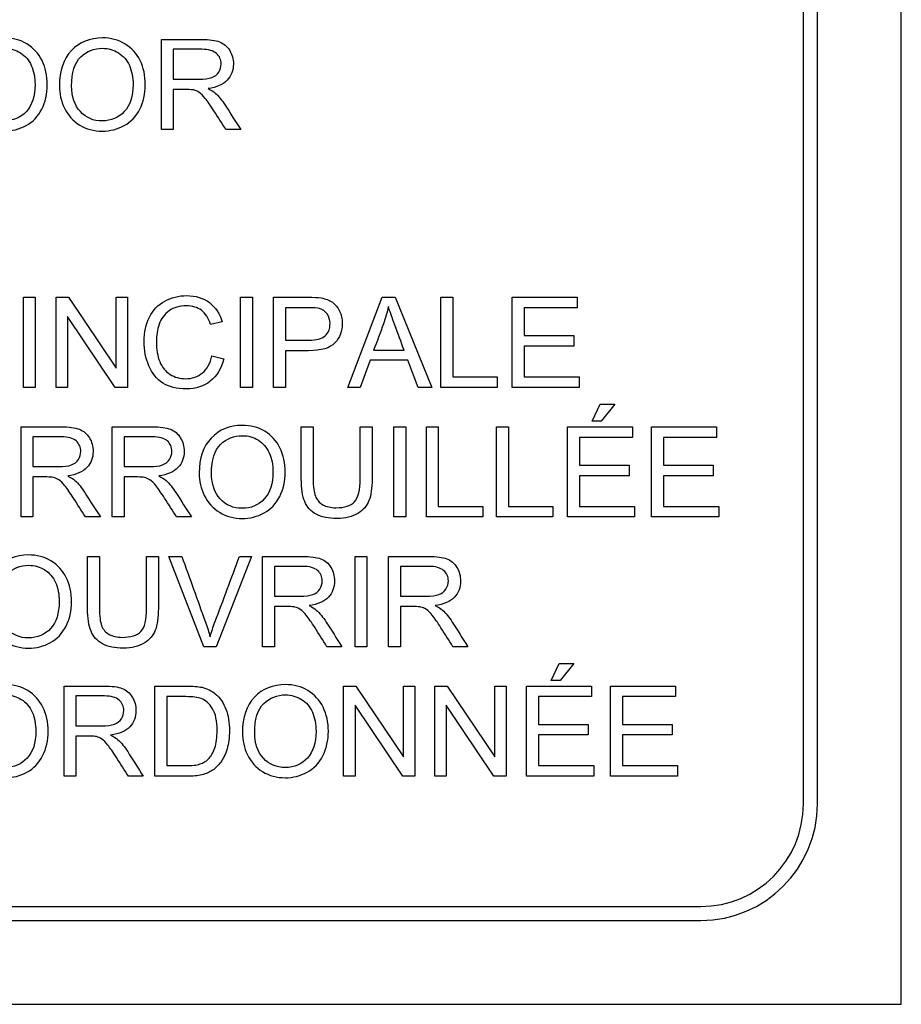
# Model space of a CAD drawing. Header units: inches. Extents: x 2 to 538, y -2 to 358.
# Tile 27 of 121: x 116.352 to 117.298, y 183.887 to 184.943. Entities that reach past the tile are written whole.
import ezdxf

# ---------------------------------------------------------------- set-up
doc = ezdxf.new("R2010")
doc.units = ezdxf.units.IN
doc.header["$MEASUREMENT"] = 0
doc.layers.add('Default', color=7, linetype='Continuous')
doc.layers.add('LAB30004', color=7, linetype='Continuous')

# ---------------------------------------------------------------- blocks, each defined once
blk = doc.blocks.new('SE')
at = {"layer": 'LAB30004', "color": 7, "linetype": 'Continuous'}
for p, q in [((117.2979, 183.8865), (117.2979, 186.1365)), ((117.1929, 184.1015), (117.1929, 185.9215)), ((117.2079, 184.1015), (117.2079, 185.9215)), ((116.5044, 184.8247), (116.5044, 184.9214)), ((116.5171, 184.9108), (116.5171, 184.8788)), ((116.5171, 184.8676), (116.5171, 184.8247)), ((116.5171, 184.8247), (116.5044, 184.8247)), ((116.5894, 184.8247), (116.5735, 184.8247)), ((116.3563, 184.5482), (116.3563, 184.645)), ((116.3563, 184.645), (116.369, 184.645)), ((116.369, 184.645), (116.369, 184.5482)), ((116.3915, 184.5482), (116.3915, 184.645)), ((116.3915, 184.645), (116.4046, 184.645)), ((116.4046, 184.645), (116.4558, 184.5689)), ((116.4558, 184.5689), (116.4558, 184.645)), ((116.4558, 184.645), (116.4681, 184.645)), ((116.4681, 184.645), (116.4681, 184.5482)), ((116.5891, 184.5482), (116.5891, 184.645)), ((116.5891, 184.645), (116.6019, 184.645)), ((116.6019, 184.645), (116.6019, 184.5482)), ((116.6246, 184.5482), (116.6246, 184.645)), ((116.7042, 184.5482), (116.7411, 184.645)), ((116.7411, 184.645), (116.7552, 184.645)), ((116.7552, 184.645), (116.7945, 184.5482)), ((116.8042, 184.5482), (116.8042, 184.645)), ((116.8042, 184.645), (116.8169, 184.645)), ((116.8169, 184.645), (116.8169, 184.5596)), ((116.8806, 184.5482), (116.8806, 184.645)), ((116.8806, 184.645), (116.9503, 184.645)), ((116.9503, 184.645), (116.9503, 184.6336)), ((116.6373, 184.6336), (116.6373, 184.5989)), ((116.9503, 184.6336), (116.8933, 184.6336)), ((116.8933, 184.6336), (116.8933, 184.6039)), ((116.4549, 184.5482), (116.4038, 184.6243)), ((116.4038, 184.6243), (116.4038, 184.5482)), ((116.5696, 184.6184), (116.5571, 184.6155)), ((116.8933, 184.6039), (116.9467, 184.6039)), ((116.9467, 184.6039), (116.9467, 184.5925)), ((116.9467, 184.5925), (116.8933, 184.5925)), ((116.8933, 184.5925), (116.8933, 184.5596)), ((116.5585, 184.5821), (116.5712, 184.5789)), ((116.6373, 184.5875), (116.6373, 184.5482)), ((116.7319, 184.588), (116.7647, 184.588)), ((116.7281, 184.5775), (116.7177, 184.5482)), ((116.7688, 184.5775), (116.7281, 184.5775)), ((116.7799, 184.5482), (116.7688, 184.5775)), ((116.8169, 184.5596), (116.8646, 184.5596)), ((116.8646, 184.5596), (116.8646, 184.5482)), ((116.8933, 184.5596), (116.9525, 184.5596)), ((116.9525, 184.5596), (116.9525, 184.5482)), ((116.369, 184.5482), (116.3563, 184.5482)), ((116.4038, 184.5482), (116.3915, 184.5482)), ((116.4681, 184.5482), (116.4549, 184.5482)), ((116.6019, 184.5482), (116.5891, 184.5482)), ((116.6373, 184.5482), (116.6246, 184.5482)), ((116.7177, 184.5482), (116.7042, 184.5482)), ((116.7945, 184.5482), (116.7799, 184.5482)), ((116.8646, 184.5482), (116.8042, 184.5482)), ((116.9525, 184.5482), (116.8806, 184.5482)), ((116.9663, 184.5119), (116.9749, 184.5303)), ((116.9749, 184.5303), (116.9906, 184.5303)), ((116.9906, 184.5303), (116.976, 184.5119)), ((116.976, 184.5119), (116.9663, 184.5119)), ((116.3539, 184.4092), (116.3539, 184.5059)), ((116.4516, 184.4092), (116.4516, 184.5059)), ((116.6544, 184.5059), (116.6671, 184.5059)), ((116.7175, 184.5059), (116.7303, 184.5059)), ((116.7536, 184.4092), (116.7536, 184.5059)), ((116.7536, 184.5059), (116.7664, 184.5059)), ((116.7664, 184.5059), (116.7664, 184.4092)), ((116.7887, 184.4092), (116.7887, 184.5059)), ((116.7887, 184.5059), (116.8013, 184.5059)), ((116.8013, 184.5059), (116.8013, 184.4206)), ((116.8638, 184.4092), (116.8638, 184.5059)), ((116.8638, 184.5059), (116.8766, 184.5059)), ((116.8766, 184.5059), (116.8766, 184.4206)), ((116.9399, 184.4092), (116.9399, 184.5059)), ((116.9399, 184.5059), (117.0097, 184.5059)), ((117.0097, 184.5059), (117.0097, 184.4946)), ((117.0301, 184.4092), (117.0301, 184.5059)), ((117.0301, 184.5059), (117.0998, 184.5059)), ((117.0998, 184.5059), (117.0998, 184.4946)), ((116.3666, 184.4952), (116.3666, 184.4632)), ((116.4643, 184.4952), (116.4643, 184.4632)), ((117.0097, 184.4946), (116.9526, 184.4946)), ((116.9526, 184.4946), (116.9526, 184.4649)), ((117.0998, 184.4946), (117.0428, 184.4946)), ((117.0428, 184.4946), (117.0428, 184.4649)), ((116.9526, 184.4649), (117.006, 184.4649)), ((117.006, 184.4649), (117.006, 184.4535)), ((117.0428, 184.4649), (117.0962, 184.4649)), ((117.0962, 184.4649), (117.0962, 184.4535)), ((116.3666, 184.4521), (116.3666, 184.4092)), ((116.4643, 184.4521), (116.4643, 184.4092)), ((117.006, 184.4535), (116.9526, 184.4535)), ((116.9526, 184.4535), (116.9526, 184.4206)), ((117.0962, 184.4535), (117.0428, 184.4535)), ((117.0428, 184.4535), (117.0428, 184.4206)), ((116.8013, 184.4206), (116.8491, 184.4206)), ((116.8491, 184.4206), (116.8491, 184.4092)), ((116.8766, 184.4206), (116.9243, 184.4206)), ((116.9243, 184.4206), (116.9243, 184.4092)), ((116.9526, 184.4206), (117.0119, 184.4206)), ((117.0119, 184.4206), (117.0119, 184.4092)), ((117.0428, 184.4206), (117.1021, 184.4206)), ((117.1021, 184.4206), (117.1021, 184.4092)), ((116.3666, 184.4092), (116.3539, 184.4092)), ((116.4389, 184.4092), (116.4229, 184.4092)), ((116.4643, 184.4092), (116.4516, 184.4092)), ((116.5366, 184.4092), (116.5206, 184.4092)), ((116.7664, 184.4092), (116.7536, 184.4092)), ((116.8491, 184.4092), (116.7887, 184.4092)), ((116.9243, 184.4092), (116.8638, 184.4092)), ((117.0119, 184.4092), (116.9399, 184.4092)), ((117.1021, 184.4092), (117.0301, 184.4092)), ((116.4252, 184.3669), (116.438, 184.3669)), ((116.4884, 184.3669), (116.5011, 184.3669)), ((116.5498, 184.2701), (116.5124, 184.3669)), ((116.5124, 184.3669), (116.5263, 184.3669)), ((116.6011, 184.3669), (116.5632, 184.2701)), ((116.5881, 184.3669), (116.6011, 184.3669)), ((116.6128, 184.2701), (116.6128, 184.3669)), ((116.7121, 184.2701), (116.7121, 184.3669)), ((116.7121, 184.3669), (116.7248, 184.3669)), ((116.7248, 184.3669), (116.7248, 184.2701)), ((116.748, 184.2701), (116.748, 184.3669)), ((116.6255, 184.3562), (116.6255, 184.3242)), ((116.7607, 184.3562), (116.7607, 184.3242)), ((116.6255, 184.3131), (116.6255, 184.2701)), ((116.7607, 184.3131), (116.7607, 184.2701)), ((116.5632, 184.2701), (116.5498, 184.2701)), ((116.6255, 184.2701), (116.6128, 184.2701)), ((116.6978, 184.2701), (116.6819, 184.2701)), ((116.7248, 184.2701), (116.7121, 184.2701)), ((116.7607, 184.2701), (116.748, 184.2701)), ((116.833, 184.2701), (116.817, 184.2701)), ((116.9223, 184.2338), (116.931, 184.2522)), ((116.931, 184.2522), (116.9467, 184.2522)), ((116.9467, 184.2522), (116.9321, 184.2338)), ((116.9321, 184.2338), (116.9223, 184.2338)), ((116.3999, 184.1311), (116.3999, 184.2279)), ((116.4974, 184.1311), (116.4974, 184.2279)), ((116.6997, 184.1311), (116.6997, 184.2279)), ((116.6997, 184.2279), (116.7129, 184.2279)), ((116.7129, 184.2279), (116.7641, 184.1518)), ((116.7641, 184.1518), (116.7641, 184.2279)), ((116.7641, 184.2279), (116.7763, 184.2279)), ((116.7763, 184.2279), (116.7763, 184.1311)), ((116.7977, 184.1311), (116.7977, 184.2279)), ((116.7977, 184.2279), (116.8108, 184.2279)), ((116.8108, 184.2279), (116.8619, 184.1518)), ((116.8619, 184.1518), (116.8619, 184.2279)), ((116.8619, 184.2279), (116.8742, 184.2279)), ((116.8742, 184.2279), (116.8742, 184.1311)), ((116.896, 184.1311), (116.896, 184.2279)), ((116.896, 184.2279), (116.9657, 184.2279)), ((116.9657, 184.2279), (116.9657, 184.2165)), ((116.986, 184.1311), (116.986, 184.2279)), ((116.986, 184.2279), (117.0557, 184.2279)), ((117.0557, 184.2279), (117.0557, 184.2165)), ((116.4126, 184.2172), (116.4126, 184.1851)), ((116.5101, 184.2165), (116.5101, 184.1425)), ((116.9657, 184.2165), (116.9088, 184.2165)), ((116.9088, 184.2165), (116.9088, 184.1868)), ((117.0557, 184.2165), (116.9987, 184.2165)), ((116.9987, 184.2165), (116.9987, 184.1868)), ((116.7632, 184.1311), (116.712, 184.2072)), ((116.712, 184.2072), (116.712, 184.1311)), ((116.861, 184.1311), (116.8099, 184.2072)), ((116.8099, 184.2072), (116.8099, 184.1311)), ((116.9088, 184.1868), (116.9621, 184.1868)), ((116.9621, 184.1868), (116.9621, 184.1754)), ((116.9987, 184.1868), (117.0521, 184.1868)), ((117.0521, 184.1868), (117.0521, 184.1754)), ((116.4126, 184.1741), (116.4126, 184.1311)), ((116.9621, 184.1754), (116.9088, 184.1754)), ((116.9088, 184.1754), (116.9088, 184.1425)), ((117.0521, 184.1754), (116.9987, 184.1754)), ((116.9987, 184.1754), (116.9987, 184.1425)), ((116.9088, 184.1425), (116.968, 184.1425)), ((116.968, 184.1425), (116.968, 184.1311)), ((116.9987, 184.1425), (117.0579, 184.1425)), ((117.0579, 184.1425), (117.0579, 184.1311)), ((116.4126, 184.1311), (116.3999, 184.1311)), ((116.4849, 184.1311), (116.469, 184.1311)), ((116.712, 184.1311), (116.6997, 184.1311)), ((116.7763, 184.1311), (116.7632, 184.1311)), ((116.8099, 184.1311), (116.7977, 184.1311)), ((116.8742, 184.1311), (116.861, 184.1311)), ((116.968, 184.1311), (116.896, 184.1311)), ((117.0579, 184.1311), (116.986, 184.1311)), ((115.2629, 183.9915), (117.0829, 183.9915)), ((115.2629, 183.9765), (117.0829, 183.9765)), ((115.0479, 183.8865), (117.2979, 183.8865))]:
    blk.add_line(p, q, dxfattribs=at)
for radius in [0.11, 0.125]:
    blk.add_arc((117.0829, 184.1015), radius, 270, 0, dxfattribs=at)
for points, knots in [([(116.2898, 184.8717), (116.2898, 184.8878), (116.2941, 184.9003), (116.3026, 184.9094), (116.3112, 184.9185), (116.3223, 184.923), (116.3359, 184.9231), (116.3448, 184.9231), (116.3529, 184.9209), (116.3672, 184.9124), (116.3726, 184.9064), (116.3801, 184.8912), (116.382, 184.8826), (116.382, 184.863), (116.38, 184.8543), (116.3721, 184.8388), (116.3665, 184.833), (116.3593, 184.829), (116.352, 184.8251), (116.3442, 184.8231), (116.3268, 184.8231), (116.3187, 184.8252), (116.3115, 184.8296), (116.3043, 184.834), (116.299, 184.8401), (116.2916, 184.8553), (116.2898, 184.8633), (116.2898, 184.8717)], [0, 0, 0, 0, 0.13347, 0.13347, 0.13347, 0.254653, 0.254653, 0.254653, 0.33796, 0.33796, 0.421266, 0.421266, 0.504572, 0.504572, 0.589544, 0.589544, 0.674517, 0.674517, 0.674517, 0.75295, 0.75295, 0.838021, 0.838021, 0.838021, 0.91901, 0.91901, 1, 1, 1, 1]), ([(116.3949, 184.8717), (116.3949, 184.8878), (116.3992, 184.9003), (116.4078, 184.9094), (116.4164, 184.9185), (116.4275, 184.923), (116.4411, 184.9231), (116.45, 184.9231), (116.458, 184.9209), (116.4723, 184.9124), (116.4778, 184.9064), (116.4853, 184.8912), (116.4871, 184.8826), (116.4871, 184.863), (116.4852, 184.8543), (116.4812, 184.8466), (116.4772, 184.8389), (116.4717, 184.833), (116.4645, 184.829), (116.4572, 184.8251), (116.4494, 184.8231), (116.4319, 184.8231), (116.4238, 184.8252), (116.4167, 184.8296), (116.4095, 184.834), (116.4041, 184.8401), (116.3968, 184.8553), (116.3949, 184.8633), (116.3949, 184.8717)], [0, 0, 0, 0, 0.13347, 0.13347, 0.13347, 0.254654, 0.254654, 0.254654, 0.339082, 0.339082, 0.42351, 0.42351, 0.507937, 0.507937, 0.594054, 0.594054, 0.594054, 0.674521, 0.674521, 0.674521, 0.752952, 0.752952, 0.83802, 0.83802, 0.83802, 0.91901, 0.91901, 1, 1, 1, 1]), ([(116.5044, 184.9214), (116.5186, 184.9214), (116.5329, 184.9214), (116.5472, 184.9214), (116.5558, 184.9214), (116.5624, 184.9205), (116.5668, 184.9188), (116.5713, 184.917), (116.5749, 184.914), (116.5776, 184.9096), (116.5802, 184.9052), (116.5816, 184.9003), (116.5816, 184.8882), (116.5794, 184.8824), (116.5749, 184.8777), (116.5705, 184.873), (116.5637, 184.87), (116.5544, 184.8687)], [0, 0, 0, 0, 0.318645, 0.318645, 0.318645, 0.466874, 0.466874, 0.466874, 0.574264, 0.574264, 0.574264, 0.685152, 0.685152, 0.829846, 0.829846, 0.829846, 1, 1, 1, 1]), ([(116.3029, 184.8715), (116.3029, 184.8598), (116.306, 184.8507), (116.3185, 184.8373), (116.3263, 184.8339), (116.3358, 184.834), (116.3454, 184.8341), (116.3533, 184.8374), (116.3657, 184.8509), (116.3688, 184.8604), (116.3688, 184.8807), (116.3675, 184.8876), (116.3622, 184.8993), (116.3583, 184.9038), (116.3481, 184.9102), (116.3424, 184.9119), (116.336, 184.9119), (116.327, 184.912), (116.3192, 184.9088), (116.3127, 184.9026), (116.3061, 184.8964), (116.3029, 184.886), (116.3029, 184.8715)], [0, 0, 0, 0, 0.121847, 0.121847, 0.243694, 0.243694, 0.243694, 0.372564, 0.372564, 0.501434, 0.501434, 0.581811, 0.581811, 0.662189, 0.662189, 0.742567, 0.742567, 0.742567, 0.854518, 0.854518, 0.854518, 1, 1, 1, 1]), ([(116.4081, 184.8715), (116.4081, 184.8598), (116.4112, 184.8507), (116.4237, 184.8373), (116.4315, 184.8339), (116.4409, 184.834), (116.4505, 184.8341), (116.4585, 184.8374), (116.4646, 184.8441), (116.4709, 184.8509), (116.474, 184.8604), (116.474, 184.8807), (116.4726, 184.8876), (116.4674, 184.8993), (116.4635, 184.9038), (116.4583, 184.907), (116.4532, 184.9102), (116.4475, 184.9119), (116.4411, 184.9119), (116.4321, 184.912), (116.4243, 184.9088), (116.4178, 184.9026), (116.4113, 184.8964), (116.4081, 184.886), (116.4081, 184.8715)], [0, 0, 0, 0, 0.121796, 0.121796, 0.243592, 0.243592, 0.243592, 0.358943, 0.358943, 0.358943, 0.494678, 0.494678, 0.579337, 0.579337, 0.663996, 0.663996, 0.663996, 0.742646, 0.742646, 0.742646, 0.854601, 0.854601, 0.854601, 1, 1, 1, 1]), ([(116.5171, 184.8788), (116.5263, 184.8788), (116.5355, 184.8788), (116.5446, 184.8788), (116.5505, 184.8788), (116.5551, 184.8793), (116.5583, 184.8806), (116.5617, 184.8818), (116.5642, 184.8836), (116.5659, 184.8864), (116.5675, 184.889), (116.5684, 184.8919), (116.5684, 184.8996), (116.5668, 184.9034), (116.5635, 184.9063), (116.5602, 184.9093), (116.5549, 184.9108), (116.5477, 184.9108), (116.5375, 184.9108), (116.5273, 184.9108), (116.5171, 184.9108)], [0, 0, 0, 0, 0.228524, 0.228524, 0.228524, 0.344061, 0.344061, 0.344061, 0.424579, 0.424579, 0.424579, 0.498886, 0.498886, 0.606555, 0.606555, 0.606555, 0.745744, 0.745744, 0.745744, 1, 1, 1, 1]), ([(116.5735, 184.8247), (116.5692, 184.8314), (116.5649, 184.8381), (116.5607, 184.8448), (116.557, 184.8506), (116.5538, 184.8551), (116.5514, 184.8581), (116.549, 184.8613), (116.5468, 184.8634), (116.5449, 184.8646), (116.543, 184.8658), (116.5411, 184.8666), (116.5391, 184.8672), (116.5377, 184.8675), (116.5353, 184.8676), (116.5319, 184.8676), (116.527, 184.8676), (116.5221, 184.8676), (116.5171, 184.8676)], [0, 0, 0, 0, 0.307391, 0.307391, 0.307391, 0.515966, 0.515966, 0.515966, 0.634269, 0.634269, 0.634269, 0.717028, 0.717028, 0.717028, 0.809332, 0.809332, 0.809332, 1, 1, 1, 1]), ([(116.5544, 184.8687), (116.5578, 184.8671), (116.5603, 184.8655), (116.5621, 184.8639), (116.5658, 184.8604), (116.5694, 184.8562), (116.5727, 184.851), (116.5783, 184.8422), (116.5839, 184.8334), (116.5894, 184.8247)], [0, 0, 0, 0, 0.159352, 0.159352, 0.159352, 0.452864, 0.452864, 0.452864, 1, 1, 1, 1]), ([(116.5712, 184.5789), (116.5685, 184.5684), (116.5637, 184.5604), (116.5498, 184.5493), (116.5413, 184.5466), (116.5208, 184.5466), (116.5123, 184.5487), (116.5058, 184.5529), (116.4992, 184.5572), (116.4943, 184.5633), (116.4909, 184.5714), (116.4876, 184.5794), (116.4858, 184.5881), (116.4858, 184.6074), (116.4877, 184.6161), (116.4916, 184.6236), (116.4954, 184.6311), (116.5009, 184.6368), (116.5151, 184.6446), (116.5229, 184.6466), (116.5411, 184.6466), (116.5493, 184.6441), (116.5624, 184.6343), (116.567, 184.6273), (116.5696, 184.6184)], [0, 0, 0, 0, 0.104779, 0.104779, 0.209558, 0.209558, 0.317007, 0.317007, 0.317007, 0.409427, 0.409427, 0.409427, 0.508439, 0.508439, 0.616452, 0.616452, 0.616452, 0.706219, 0.706219, 0.795985, 0.795985, 0.897993, 0.897993, 1, 1, 1, 1]), ([(116.6246, 184.645), (116.6367, 184.645), (116.6489, 184.645), (116.661, 184.645), (116.6675, 184.645), (116.6724, 184.6446), (116.6758, 184.6441), (116.6805, 184.6433), (116.6845, 184.6417), (116.6877, 184.6395), (116.6909, 184.6372), (116.6935, 184.6341), (116.6954, 184.6301), (116.6974, 184.6261), (116.6984, 184.6218), (116.6984, 184.6087), (116.6957, 184.6017), (116.6905, 184.596), (116.6853, 184.5903), (116.6758, 184.5875), (116.6621, 184.5875), (116.6538, 184.5876), (116.6456, 184.5875), (116.6373, 184.5875)], [0, 0, 0, 0, 0.21665, 0.21665, 0.21665, 0.304561, 0.304561, 0.304561, 0.381034, 0.381034, 0.381034, 0.453877, 0.453877, 0.453877, 0.53414, 0.53414, 0.671122, 0.671122, 0.671122, 0.852249, 0.852249, 0.852249, 1, 1, 1, 1]), ([(116.5571, 184.6155), (116.5549, 184.6225), (116.5516, 184.6276), (116.5473, 184.6309), (116.5431, 184.634), (116.5377, 184.6356), (116.5312, 184.6357), (116.5238, 184.6358), (116.5175, 184.6339), (116.5126, 184.6303), (116.5076, 184.6267), (116.5041, 184.622), (116.502, 184.6159), (116.5, 184.6099), (116.499, 184.6037), (116.499, 184.5891), (116.5002, 184.5819), (116.505, 184.5697), (116.5087, 184.5651), (116.5137, 184.5621), (116.5188, 184.559), (116.5243, 184.5575), (116.5373, 184.5575), (116.5434, 184.5596), (116.5533, 184.5678), (116.5567, 184.574), (116.5585, 184.5821)], [0, 0, 0, 0, 0.097125, 0.097125, 0.097125, 0.186784, 0.186784, 0.186784, 0.290512, 0.290512, 0.290512, 0.385523, 0.385523, 0.385523, 0.471607, 0.471607, 0.582908, 0.582908, 0.694209, 0.694209, 0.694209, 0.782549, 0.782549, 0.891274, 0.891274, 1, 1, 1, 1]), ([(116.6373, 184.5989), (116.6456, 184.5989), (116.654, 184.5989), (116.6623, 184.5989), (116.6706, 184.5989), (116.6765, 184.6004), (116.68, 184.6035), (116.6835, 184.6066), (116.6852, 184.611), (116.6852, 184.6206), (116.6842, 184.6241), (116.6801, 184.6299), (116.6774, 184.6318), (116.674, 184.6327), (116.6719, 184.6333), (116.6679, 184.6336), (116.6621, 184.6336), (116.6538, 184.6336), (116.6455, 184.6336), (116.6373, 184.6336)], [0, 0, 0, 0, 0.215541, 0.215541, 0.215541, 0.375784, 0.375784, 0.375784, 0.501307, 0.501307, 0.592204, 0.592204, 0.6831, 0.6831, 0.6831, 0.786672, 0.786672, 0.786672, 1, 1, 1, 1]), ([(116.7478, 184.635), (116.7464, 184.6287), (116.7447, 184.6225), (116.7425, 184.6164), (116.7391, 184.6069), (116.7355, 184.5974), (116.7319, 184.588)], [0, 0, 0, 0, 0.38985, 0.38985, 0.38985, 1, 1, 1, 1]), ([(116.7647, 184.588), (116.7614, 184.5969), (116.7581, 184.6058), (116.7548, 184.6148), (116.7518, 184.6229), (116.7494, 184.6296), (116.7478, 184.635)], [0, 0, 0, 0, 0.571633, 0.571633, 0.571633, 1, 1, 1, 1]), ([(116.5449, 184.4563), (116.5449, 184.4723), (116.5492, 184.4848), (116.5578, 184.4939), (116.5664, 184.5029), (116.5775, 184.5075), (116.6, 184.5075), (116.608, 184.5054), (116.6223, 184.4969), (116.6277, 184.4909), (116.6315, 184.4833), (116.6352, 184.4756), (116.6372, 184.467), (116.6372, 184.4476), (116.6352, 184.4388), (116.6312, 184.4311), (116.6273, 184.4233), (116.6217, 184.4175), (116.6144, 184.4135), (116.6072, 184.4096), (116.5994, 184.4076), (116.582, 184.4076), (116.5739, 184.4097), (116.5667, 184.4142), (116.5596, 184.4186), (116.5542, 184.4245), (116.5504, 184.4321), (116.5467, 184.4397), (116.5449, 184.4478), (116.5449, 184.4563)], [0, 0, 0, 0, 0.133399, 0.133399, 0.133399, 0.255906, 0.255906, 0.336609, 0.336609, 0.417313, 0.417313, 0.417313, 0.504919, 0.504919, 0.593692, 0.593692, 0.593692, 0.674506, 0.674506, 0.674506, 0.75285, 0.75285, 0.837824, 0.837824, 0.837824, 0.918234, 0.918234, 0.918234, 1, 1, 1, 1]), ([(116.3539, 184.5059), (116.3681, 184.5059), (116.3824, 184.5059), (116.3966, 184.5059), (116.4053, 184.5059), (116.4118, 184.505), (116.4164, 184.5033), (116.4208, 184.5016), (116.4244, 184.4985), (116.4271, 184.4941), (116.4298, 184.4897), (116.4311, 184.4849), (116.4311, 184.4726), (116.4289, 184.4669), (116.42, 184.4575), (116.4131, 184.4545), (116.4039, 184.4533)], [0, 0, 0, 0, 0.31817, 0.31817, 0.31817, 0.466864, 0.466864, 0.466864, 0.574209, 0.574209, 0.574209, 0.693201, 0.693201, 0.846601, 0.846601, 1, 1, 1, 1]), ([(116.4516, 184.5059), (116.4658, 184.5059), (116.4801, 184.5059), (116.4943, 184.5059), (116.503, 184.5059), (116.5095, 184.505), (116.514, 184.5033), (116.5185, 184.5015), (116.5221, 184.4985), (116.5248, 184.4941), (116.5274, 184.4897), (116.5288, 184.4849), (116.5288, 184.4726), (116.5266, 184.4669), (116.5177, 184.4575), (116.5108, 184.4545), (116.5015, 184.4533)], [0, 0, 0, 0, 0.318205, 0.318205, 0.318205, 0.466452, 0.466452, 0.466452, 0.574162, 0.574162, 0.574162, 0.693167, 0.693167, 0.846584, 0.846584, 1, 1, 1, 1]), ([(116.5581, 184.456), (116.5581, 184.4444), (116.5612, 184.4352), (116.5675, 184.4285), (116.5738, 184.4218), (116.5815, 184.4185), (116.6005, 184.4185), (116.6084, 184.4218), (116.6147, 184.4286), (116.6209, 184.4353), (116.624, 184.445), (116.624, 184.4652), (116.6227, 184.4721), (116.62, 184.4779), (116.6173, 184.4838), (116.6135, 184.4883), (116.6084, 184.4915), (116.6032, 184.4948), (116.5975, 184.4964), (116.5821, 184.4964), (116.5744, 184.4933), (116.5679, 184.4871), (116.5613, 184.4809), (116.5581, 184.4705), (116.5581, 184.456)], [0, 0, 0, 0, 0.129119, 0.129119, 0.129119, 0.242865, 0.242865, 0.358949, 0.358949, 0.358949, 0.497952, 0.497952, 0.5851, 0.5851, 0.5851, 0.663802, 0.663802, 0.663802, 0.741984, 0.741984, 0.854469, 0.854469, 0.854469, 1, 1, 1, 1]), ([(116.7303, 184.5059), (116.7303, 184.4873), (116.7303, 184.4687), (116.7303, 184.45), (116.7303, 184.4403), (116.7292, 184.4326), (116.727, 184.4269), (116.7248, 184.4212), (116.7208, 184.4165), (116.7151, 184.413), (116.7093, 184.4094), (116.7019, 184.4076), (116.6835, 184.4076), (116.6761, 184.4092), (116.6646, 184.4153), (116.6605, 184.4198), (116.6556, 184.4317), (116.6544, 184.4398), (116.6544, 184.45), (116.6544, 184.4687), (116.6544, 184.4873), (116.6544, 184.5059)], [0, 0, 0, 0, 0.229397, 0.229397, 0.229397, 0.325991, 0.325991, 0.325991, 0.402543, 0.402543, 0.402543, 0.497004, 0.497004, 0.588208, 0.588208, 0.679412, 0.679412, 0.770616, 0.770616, 0.770616, 1, 1, 1, 1]), ([(116.7303, 184.5059), (116.7303, 184.4873), (116.7303, 184.4687), (116.7303, 184.45), (116.7303, 184.4403), (116.7292, 184.4326), (116.727, 184.4269), (116.7248, 184.4212), (116.7208, 184.4165), (116.7151, 184.413), (116.7093, 184.4094), (116.7019, 184.4076), (116.6835, 184.4076), (116.6761, 184.4092), (116.6646, 184.4153), (116.6605, 184.4198), (116.6556, 184.4317), (116.6544, 184.4398), (116.6544, 184.45), (116.6544, 184.4687), (116.6544, 184.4873), (116.6544, 184.5059)], [0, 0, 0, 0, 0.229397, 0.229397, 0.229397, 0.325991, 0.325991, 0.325991, 0.402543, 0.402543, 0.402543, 0.497004, 0.497004, 0.588208, 0.588208, 0.679412, 0.679412, 0.770616, 0.770616, 0.770616, 1, 1, 1, 1]), ([(116.6671, 184.5059), (116.6671, 184.4873), (116.6671, 184.4688), (116.6671, 184.4502), (116.6671, 184.4417), (116.6679, 184.4356), (116.6695, 184.4316), (116.6711, 184.4276), (116.6737, 184.4245), (116.6775, 184.4224), (116.6813, 184.4202), (116.686, 184.4191), (116.7008, 184.4191), (116.7075, 184.4213), (116.7115, 184.4256), (116.7155, 184.4299), (116.7175, 184.438), (116.7175, 184.4502), (116.7175, 184.4688), (116.7175, 184.4873), (116.7175, 184.5059)], [0, 0, 0, 0, 0.272208, 0.272208, 0.272208, 0.364277, 0.364277, 0.364277, 0.424948, 0.424948, 0.424948, 0.489972, 0.489972, 0.601661, 0.601661, 0.601661, 0.727851, 0.727851, 0.727851, 1, 1, 1, 1]), ([(116.6671, 184.5059), (116.6671, 184.4873), (116.6671, 184.4688), (116.6671, 184.4502), (116.6671, 184.4417), (116.6679, 184.4356), (116.6695, 184.4316), (116.6711, 184.4276), (116.6737, 184.4245), (116.6775, 184.4224), (116.6813, 184.4202), (116.686, 184.4191), (116.7008, 184.4191), (116.7075, 184.4213), (116.7115, 184.4256), (116.7155, 184.4299), (116.7175, 184.438), (116.7175, 184.4502), (116.7175, 184.4688), (116.7175, 184.4873), (116.7175, 184.5059)], [0, 0, 0, 0, 0.272208, 0.272208, 0.272208, 0.364277, 0.364277, 0.364277, 0.424948, 0.424948, 0.424948, 0.489972, 0.489972, 0.601661, 0.601661, 0.601661, 0.727851, 0.727851, 0.727851, 1, 1, 1, 1]), ([(116.3666, 184.4632), (116.3757, 184.4632), (116.3849, 184.4632), (116.3941, 184.4632), (116.3999, 184.4632), (116.4045, 184.4638), (116.4079, 184.465), (116.4111, 184.4662), (116.4136, 184.4682), (116.4154, 184.4708), (116.4171, 184.4735), (116.4179, 184.4764), (116.4179, 184.4841), (116.4163, 184.4878), (116.4129, 184.4908), (116.4096, 184.4937), (116.4044, 184.4952), (116.3972, 184.4952), (116.387, 184.4952), (116.3768, 184.4952), (116.3666, 184.4952)], [0, 0, 0, 0, 0.228444, 0.228444, 0.228444, 0.344459, 0.344459, 0.344459, 0.42483, 0.42483, 0.42483, 0.499128, 0.499128, 0.606785, 0.606785, 0.606785, 0.745919, 0.745919, 0.745919, 1, 1, 1, 1]), ([(116.4643, 184.4632), (116.4734, 184.4632), (116.4826, 184.4632), (116.4918, 184.4632), (116.4976, 184.4632), (116.5022, 184.4638), (116.5055, 184.465), (116.5088, 184.4663), (116.5113, 184.4682), (116.513, 184.4708), (116.5147, 184.4735), (116.5156, 184.4764), (116.5156, 184.4841), (116.514, 184.4878), (116.5073, 184.4938), (116.5021, 184.4952), (116.4948, 184.4952), (116.4847, 184.4952), (116.4745, 184.4952), (116.4643, 184.4952)], [0, 0, 0, 0, 0.228523, 0.228523, 0.228523, 0.34406, 0.34406, 0.34406, 0.424509, 0.424509, 0.424509, 0.506939, 0.506939, 0.626377, 0.626377, 0.745816, 0.745816, 0.745816, 1, 1, 1, 1]), ([(116.4229, 184.4092), (116.4186, 184.4159), (116.4144, 184.4226), (116.4101, 184.4293), (116.4064, 184.4351), (116.4033, 184.4395), (116.4009, 184.4426), (116.3985, 184.4458), (116.3963, 184.4479), (116.3925, 184.4503), (116.3905, 184.4511), (116.3885, 184.4517), (116.3871, 184.452), (116.3847, 184.4521), (116.3815, 184.4521), (116.3765, 184.4521), (116.3715, 184.4521), (116.3666, 184.4521)], [0, 0, 0, 0, 0.307386, 0.307386, 0.307386, 0.515959, 0.515959, 0.515959, 0.616495, 0.616495, 0.717031, 0.717031, 0.717031, 0.808506, 0.808506, 0.808506, 1, 1, 1, 1]), ([(116.4039, 184.4533), (116.4072, 184.4516), (116.4098, 184.45), (116.4116, 184.4484), (116.4155, 184.4451), (116.4189, 184.4406), (116.4221, 184.4355), (116.4277, 184.4267), (116.4333, 184.4179), (116.4389, 184.4092)], [0, 0, 0, 0, 0.159942, 0.159942, 0.159942, 0.453508, 0.453508, 0.453508, 1, 1, 1, 1]), ([(116.5206, 184.4092), (116.5163, 184.4159), (116.5121, 184.4226), (116.5078, 184.4293), (116.5041, 184.4351), (116.501, 184.4395), (116.4986, 184.4426), (116.4962, 184.4458), (116.494, 184.4479), (116.4901, 184.4503), (116.4882, 184.4511), (116.4862, 184.4517), (116.4848, 184.452), (116.4824, 184.4521), (116.4791, 184.4521), (116.4742, 184.4521), (116.4692, 184.4521), (116.4643, 184.4521)], [0, 0, 0, 0, 0.307386, 0.307386, 0.307386, 0.515959, 0.515959, 0.515959, 0.616495, 0.616495, 0.717031, 0.717031, 0.717031, 0.808506, 0.808506, 0.808506, 1, 1, 1, 1]), ([(116.5015, 184.4533), (116.5049, 184.4516), (116.5075, 184.45), (116.5093, 184.4484), (116.5131, 184.4451), (116.5165, 184.4406), (116.5198, 184.4355), (116.5254, 184.4267), (116.531, 184.4179), (116.5366, 184.4092)], [0, 0, 0, 0, 0.159942, 0.159942, 0.159942, 0.453508, 0.453508, 0.453508, 1, 1, 1, 1]), ([(116.3157, 184.3172), (116.3157, 184.3332), (116.3201, 184.3458), (116.3286, 184.3549), (116.3372, 184.364), (116.3483, 184.3685), (116.3619, 184.3685), (116.3708, 184.3686), (116.3788, 184.3663), (116.3931, 184.3578), (116.3985, 184.3519), (116.4023, 184.3443), (116.4061, 184.3367), (116.4079, 184.328), (116.4079, 184.3085), (116.406, 184.2998), (116.3981, 184.2843), (116.3925, 184.2784), (116.3853, 184.2745), (116.378, 184.2705), (116.3702, 184.2685), (116.3528, 184.2685), (116.3447, 184.2707), (116.3375, 184.2751), (116.3303, 184.2795), (116.3249, 184.2855), (116.3212, 184.2931), (116.3175, 184.3007), (116.3157, 184.3088), (116.3157, 184.3172)], [0, 0, 0, 0, 0.133458, 0.133458, 0.133458, 0.254631, 0.254631, 0.254631, 0.336039, 0.336039, 0.417448, 0.417448, 0.417448, 0.501989, 0.501989, 0.588222, 0.588222, 0.674455, 0.674455, 0.674455, 0.752881, 0.752881, 0.837944, 0.837944, 0.837944, 0.918513, 0.918513, 0.918513, 1, 1, 1, 1]), ([(116.5011, 184.3669), (116.5011, 184.3483), (116.5011, 184.3297), (116.5011, 184.311), (116.5011, 184.3013), (116.5, 184.2936), (116.4956, 184.2821), (116.4917, 184.2775), (116.4859, 184.2739), (116.4802, 184.2704), (116.4727, 184.2685), (116.4543, 184.2685), (116.447, 184.2701), (116.4412, 184.2732), (116.4355, 184.2763), (116.4314, 184.2808), (116.4289, 184.2868), (116.4264, 184.2927), (116.4252, 184.3008), (116.4252, 184.311), (116.4252, 184.3297), (116.4252, 184.3483), (116.4252, 184.3669)], [0, 0, 0, 0, 0.229348, 0.229348, 0.229348, 0.315824, 0.315824, 0.402299, 0.402299, 0.402299, 0.498536, 0.498536, 0.592768, 0.592768, 0.592768, 0.669275, 0.669275, 0.669275, 0.770634, 0.770634, 0.770634, 1, 1, 1, 1]), ([(116.5011, 184.3669), (116.5011, 184.3483), (116.5011, 184.3297), (116.5011, 184.311), (116.5011, 184.3013), (116.5, 184.2936), (116.4956, 184.2821), (116.4917, 184.2775), (116.4859, 184.2739), (116.4802, 184.2704), (116.4727, 184.2685), (116.4543, 184.2685), (116.447, 184.2701), (116.4412, 184.2732), (116.4355, 184.2763), (116.4314, 184.2808), (116.4289, 184.2868), (116.4264, 184.2927), (116.4252, 184.3008), (116.4252, 184.311), (116.4252, 184.3297), (116.4252, 184.3483), (116.4252, 184.3669)], [0, 0, 0, 0, 0.229348, 0.229348, 0.229348, 0.315824, 0.315824, 0.402299, 0.402299, 0.402299, 0.498536, 0.498536, 0.592768, 0.592768, 0.592768, 0.669275, 0.669275, 0.669275, 0.770634, 0.770634, 0.770634, 1, 1, 1, 1]), ([(116.438, 184.3669), (116.438, 184.3483), (116.438, 184.3297), (116.438, 184.3111), (116.438, 184.3027), (116.4387, 184.2965), (116.4418, 184.2886), (116.4445, 184.2855), (116.4483, 184.2833), (116.4521, 184.2812), (116.4568, 184.2801), (116.4716, 184.2801), (116.4783, 184.2822), (116.4824, 184.2865), (116.4864, 184.2907), (116.4884, 184.299), (116.4884, 184.3111), (116.4884, 184.3297), (116.4884, 184.3483), (116.4884, 184.3669)], [0, 0, 0, 0, 0.272425, 0.272425, 0.272425, 0.3487, 0.3487, 0.424975, 0.424975, 0.424975, 0.489898, 0.489898, 0.601413, 0.601413, 0.601413, 0.727516, 0.727516, 0.727516, 1, 1, 1, 1]), ([(116.438, 184.3669), (116.438, 184.3483), (116.438, 184.3297), (116.438, 184.3111), (116.438, 184.3027), (116.4387, 184.2965), (116.4418, 184.2886), (116.4445, 184.2855), (116.4483, 184.2833), (116.4521, 184.2812), (116.4568, 184.2801), (116.4716, 184.2801), (116.4783, 184.2822), (116.4824, 184.2865), (116.4864, 184.2907), (116.4884, 184.299), (116.4884, 184.3111), (116.4884, 184.3297), (116.4884, 184.3483), (116.4884, 184.3669)], [0, 0, 0, 0, 0.272425, 0.272425, 0.272425, 0.3487, 0.3487, 0.424975, 0.424975, 0.424975, 0.489898, 0.489898, 0.601413, 0.601413, 0.601413, 0.727516, 0.727516, 0.727516, 1, 1, 1, 1]), ([(116.5263, 184.3669), (116.5347, 184.3435), (116.5431, 184.32), (116.5515, 184.2965), (116.5536, 184.2909), (116.5553, 184.2856), (116.5566, 184.2807)], [0, 0, 0, 0, 0.817954, 0.817954, 0.817954, 1, 1, 1, 1]), ([(116.5566, 184.2807), (116.5581, 184.286), (116.5598, 184.2913), (116.5618, 184.2965), (116.5707, 184.32), (116.5793, 184.3435), (116.5881, 184.3669)], [0, 0, 0, 0, 0.181757, 0.181757, 0.181757, 1, 1, 1, 1]), ([(116.6128, 184.3669), (116.6271, 184.3669), (116.6413, 184.3669), (116.6556, 184.3669), (116.6642, 184.3669), (116.6708, 184.366), (116.6753, 184.3643), (116.6798, 184.3626), (116.6834, 184.3595), (116.6861, 184.3551), (116.6887, 184.3507), (116.69, 184.3458), (116.69, 184.3336), (116.6879, 184.3279), (116.6834, 184.3232), (116.6789, 184.3185), (116.6721, 184.3155), (116.6628, 184.3142)], [0, 0, 0, 0, 0.318129, 0.318129, 0.318129, 0.466803, 0.466803, 0.466803, 0.574134, 0.574134, 0.574134, 0.6849, 0.6849, 0.829435, 0.829435, 0.829435, 1, 1, 1, 1]), ([(116.748, 184.3669), (116.7623, 184.3669), (116.7765, 184.3669), (116.7908, 184.3669), (116.7994, 184.3669), (116.806, 184.366), (116.8105, 184.3643), (116.8149, 184.3626), (116.8185, 184.3595), (116.8212, 184.3551), (116.8239, 184.3507), (116.8252, 184.3458), (116.8252, 184.3336), (116.823, 184.3279), (116.8186, 184.3232), (116.8141, 184.3185), (116.8072, 184.3155), (116.798, 184.3142)], [0, 0, 0, 0, 0.318129, 0.318129, 0.318129, 0.466803, 0.466803, 0.466803, 0.574134, 0.574134, 0.574134, 0.6849, 0.6849, 0.829435, 0.829435, 0.829435, 1, 1, 1, 1]), ([(116.3289, 184.317), (116.3289, 184.3053), (116.332, 184.2962), (116.3445, 184.2828), (116.3523, 184.2794), (116.3618, 184.2795), (116.3714, 184.2795), (116.3793, 184.2828), (116.3917, 184.2963), (116.3947, 184.3059), (116.3947, 184.3262), (116.3935, 184.333), (116.3908, 184.3389), (116.3882, 184.3448), (116.3843, 184.3493), (116.3792, 184.3525), (116.374, 184.3557), (116.3683, 184.3574), (116.353, 184.3574), (116.3452, 184.3542), (116.3387, 184.3481), (116.3321, 184.3418), (116.3289, 184.3315), (116.3289, 184.317)], [0, 0, 0, 0, 0.12185, 0.12185, 0.243699, 0.243699, 0.243699, 0.373791, 0.373791, 0.503882, 0.503882, 0.585021, 0.585021, 0.585021, 0.663919, 0.663919, 0.663919, 0.742869, 0.742869, 0.854515, 0.854515, 0.854515, 1, 1, 1, 1]), ([(116.6255, 184.3242), (116.6347, 184.3242), (116.6439, 184.3242), (116.653, 184.3242), (116.6589, 184.3242), (116.6635, 184.3248), (116.6668, 184.326), (116.6701, 184.3272), (116.6726, 184.3291), (116.6743, 184.3318), (116.676, 184.3345), (116.6769, 184.3374), (116.6769, 184.3451), (116.6752, 184.3488), (116.6719, 184.3518), (116.6686, 184.3547), (116.6633, 184.3562), (116.6562, 184.3562), (116.646, 184.3562), (116.6357, 184.3562), (116.6255, 184.3562)], [0, 0, 0, 0, 0.228353, 0.228353, 0.228353, 0.344323, 0.344323, 0.344323, 0.424728, 0.424728, 0.424728, 0.499128, 0.499128, 0.606933, 0.606933, 0.606933, 0.745485, 0.745485, 0.745485, 1, 1, 1, 1]), ([(116.7607, 184.3242), (116.7699, 184.3242), (116.779, 184.3242), (116.7882, 184.3242), (116.794, 184.3242), (116.7986, 184.3248), (116.802, 184.326), (116.8052, 184.3272), (116.8078, 184.3291), (116.8095, 184.3318), (116.8112, 184.3345), (116.8121, 184.3374), (116.8121, 184.3451), (116.8104, 184.3488), (116.807, 184.3518), (116.8037, 184.3547), (116.7985, 184.3562), (116.7913, 184.3562), (116.7811, 184.3562), (116.7709, 184.3562), (116.7607, 184.3562)], [0, 0, 0, 0, 0.228355, 0.228355, 0.228355, 0.344326, 0.344326, 0.344326, 0.424731, 0.424731, 0.424731, 0.499132, 0.499132, 0.606938, 0.606938, 0.606938, 0.746017, 0.746017, 0.746017, 1, 1, 1, 1]), ([(116.6819, 184.2701), (116.6776, 184.2769), (116.6733, 184.2836), (116.6691, 184.2903), (116.6654, 184.2961), (116.6623, 184.3005), (116.6598, 184.3036), (116.6574, 184.3067), (116.6553, 184.3088), (116.6533, 184.3101), (116.6515, 184.3113), (116.6495, 184.3121), (116.6475, 184.3126), (116.6461, 184.313), (116.6437, 184.3131), (116.6404, 184.3131), (116.6354, 184.3131), (116.6305, 184.3131), (116.6255, 184.3131)], [0, 0, 0, 0, 0.307399, 0.307399, 0.307399, 0.515998, 0.515998, 0.515998, 0.634301, 0.634301, 0.634301, 0.717019, 0.717019, 0.717019, 0.808498, 0.808498, 0.808498, 1, 1, 1, 1]), ([(116.6628, 184.3142), (116.6662, 184.3126), (116.6688, 184.311), (116.6705, 184.3094), (116.6742, 184.3059), (116.6778, 184.3016), (116.6812, 184.2965), (116.6868, 184.2878), (116.6923, 184.2789), (116.6978, 184.2701)], [0, 0, 0, 0, 0.160288, 0.160288, 0.160288, 0.453644, 0.453644, 0.453644, 1, 1, 1, 1]), ([(116.817, 184.2701), (116.8128, 184.2769), (116.8085, 184.2836), (116.8042, 184.2903), (116.8005, 184.2961), (116.7974, 184.3005), (116.795, 184.3036), (116.7926, 184.3067), (116.7904, 184.3088), (116.7866, 184.3113), (116.7846, 184.3121), (116.7826, 184.3126), (116.7813, 184.313), (116.7788, 184.3131), (116.7756, 184.3131), (116.7706, 184.3131), (116.7656, 184.3131), (116.7607, 184.3131)], [0, 0, 0, 0, 0.307386, 0.307386, 0.307386, 0.515959, 0.515959, 0.515959, 0.616495, 0.616495, 0.717031, 0.717031, 0.717031, 0.808506, 0.808506, 0.808506, 1, 1, 1, 1]), ([(116.798, 184.3142), (116.8014, 184.3126), (116.8039, 184.311), (116.8057, 184.3094), (116.8095, 184.306), (116.813, 184.3016), (116.8163, 184.2965), (116.8218, 184.2877), (116.8274, 184.2789), (116.833, 184.2701)], [0, 0, 0, 0, 0.160239, 0.160239, 0.160239, 0.453041, 0.453041, 0.453041, 1, 1, 1, 1]), ([(116.2907, 184.1782), (116.2907, 184.1942), (116.295, 184.2068), (116.3035, 184.2159), (116.3121, 184.225), (116.3232, 184.2294), (116.3457, 184.2294), (116.3538, 184.2273), (116.3681, 184.2188), (116.3735, 184.2128), (116.381, 184.1976), (116.3829, 184.189), (116.3829, 184.1695), (116.3809, 184.1607), (116.3769, 184.153), (116.373, 184.1453), (116.3674, 184.1394), (116.3602, 184.1355), (116.3529, 184.1315), (116.3451, 184.1295), (116.3277, 184.1295), (116.3196, 184.1317), (116.3053, 184.1405), (116.2999, 184.1464), (116.2962, 184.1541), (116.2926, 184.1617), (116.2907, 184.1697), (116.2907, 184.1782)], [0, 0, 0, 0, 0.133484, 0.133484, 0.133484, 0.260376, 0.260376, 0.343367, 0.343367, 0.426358, 0.426358, 0.509349, 0.509349, 0.594, 0.594, 0.594, 0.674476, 0.674476, 0.674476, 0.751468, 0.751468, 0.834975, 0.834975, 0.918481, 0.918481, 0.918481, 1, 1, 1, 1]), ([(116.3999, 184.2279), (116.4142, 184.2279), (116.4284, 184.2279), (116.4427, 184.2279), (116.4513, 184.2279), (116.4579, 184.227), (116.4624, 184.2253), (116.4668, 184.2235), (116.4704, 184.2204), (116.4731, 184.2161), (116.4758, 184.2117), (116.4771, 184.2068), (116.4771, 184.1946), (116.4749, 184.1888), (116.4661, 184.1794), (116.4592, 184.1765), (116.4499, 184.1752)], [0, 0, 0, 0, 0.318064, 0.318064, 0.318064, 0.466707, 0.466707, 0.466707, 0.573961, 0.573961, 0.573961, 0.691985, 0.691985, 0.845993, 0.845993, 1, 1, 1, 1]), ([(116.4974, 184.2279), (116.5085, 184.2279), (116.5196, 184.2279), (116.5306, 184.2279), (116.5382, 184.2279), (116.5439, 184.2274), (116.5479, 184.2265), (116.5534, 184.2252), (116.5581, 184.2229), (116.5621, 184.2196), (116.5672, 184.2153), (116.571, 184.2097), (116.576, 184.1963), (116.5773, 184.1886), (116.5773, 184.1727), (116.5765, 184.1661), (116.573, 184.1548), (116.5708, 184.1501), (116.5681, 184.1464), (116.5654, 184.1427), (116.5625, 184.1397), (116.5593, 184.1376), (116.5561, 184.1355), (116.5523, 184.1338), (116.5433, 184.1316), (116.5381, 184.1311), (116.5323, 184.1311), (116.5206, 184.1311), (116.509, 184.1311), (116.4974, 184.1311)], [0, 0, 0, 0, 0.150359, 0.150359, 0.150359, 0.228708, 0.228708, 0.228708, 0.300542, 0.300542, 0.300542, 0.397235, 0.397235, 0.493928, 0.493928, 0.57619, 0.57619, 0.658451, 0.658451, 0.658451, 0.7149, 0.7149, 0.7149, 0.778645, 0.778645, 0.842391, 0.842391, 0.842391, 1, 1, 1, 1]), ([(116.5912, 184.1782), (116.5912, 184.1942), (116.5955, 184.2068), (116.6041, 184.2159), (116.6126, 184.225), (116.6238, 184.2294), (116.6462, 184.2294), (116.6543, 184.2273), (116.6686, 184.2188), (116.674, 184.2128), (116.6815, 184.1976), (116.6834, 184.189), (116.6834, 184.1695), (116.6815, 184.1607), (116.6775, 184.153), (116.6735, 184.1453), (116.6679, 184.1394), (116.6607, 184.1355), (116.6534, 184.1315), (116.6457, 184.1295), (116.6282, 184.1295), (116.6201, 184.1317), (116.6058, 184.1405), (116.6004, 184.1464), (116.5967, 184.1541), (116.5931, 184.1617), (116.5912, 184.1697), (116.5912, 184.1782)], [0, 0, 0, 0, 0.133484, 0.133484, 0.133484, 0.260376, 0.260376, 0.343367, 0.343367, 0.426358, 0.426358, 0.509349, 0.509349, 0.594, 0.594, 0.594, 0.674476, 0.674476, 0.674476, 0.751468, 0.751468, 0.834975, 0.834975, 0.918481, 0.918481, 0.918481, 1, 1, 1, 1]), ([(116.3039, 184.1779), (116.3039, 184.1663), (116.307, 184.1571), (116.3194, 184.1437), (116.3273, 184.1404), (116.3367, 184.1405), (116.3463, 184.1405), (116.3542, 184.1438), (116.3604, 184.1506), (116.3666, 184.1573), (116.3697, 184.1669), (116.3697, 184.1871), (116.3684, 184.194), (116.3631, 184.2058), (116.3592, 184.2103), (116.349, 184.2167), (116.3433, 184.2183), (116.3369, 184.2184), (116.3279, 184.2185), (116.3201, 184.2152), (116.3136, 184.209), (116.307, 184.2028), (116.3039, 184.1924), (116.3039, 184.1779)], [0, 0, 0, 0, 0.1218, 0.1218, 0.2436, 0.2436, 0.2436, 0.358955, 0.358955, 0.358955, 0.49143, 0.49143, 0.57517, 0.57517, 0.65891, 0.65891, 0.742651, 0.742651, 0.742651, 0.85461, 0.85461, 0.85461, 1, 1, 1, 1]), ([(116.4126, 184.1851), (116.4218, 184.1851), (116.4309, 184.1851), (116.4401, 184.1851), (116.446, 184.1851), (116.4505, 184.1858), (116.4539, 184.187), (116.4572, 184.1882), (116.4597, 184.1901), (116.4614, 184.1928), (116.4631, 184.1954), (116.464, 184.1983), (116.464, 184.2061), (116.4623, 184.2098), (116.459, 184.2128), (116.4557, 184.2157), (116.4504, 184.2172), (116.4432, 184.2172), (116.433, 184.2172), (116.4228, 184.2172), (116.4126, 184.2172)], [0, 0, 0, 0, 0.228338, 0.228338, 0.228338, 0.344375, 0.344375, 0.344375, 0.424774, 0.424774, 0.424774, 0.49917, 0.49917, 0.606967, 0.606967, 0.606967, 0.746036, 0.746036, 0.746036, 1, 1, 1, 1]), ([(116.5101, 184.1425), (116.517, 184.1425), (116.5239, 184.1425), (116.5308, 184.1425), (116.5372, 184.1425), (116.5422, 184.143), (116.5458, 184.1443), (116.5494, 184.1455), (116.5523, 184.1471), (116.5545, 184.1493), (116.5575, 184.1524), (116.5599, 184.1564), (116.5616, 184.1615), (116.5634, 184.1666), (116.5641, 184.1729), (116.5641, 184.1904), (116.5625, 184.1982), (116.5592, 184.2036), (116.5558, 184.209), (116.5518, 184.2126), (116.547, 184.2145), (116.5436, 184.2158), (116.5381, 184.2165), (116.5305, 184.2165), (116.5237, 184.2165), (116.5169, 184.2165), (116.5101, 184.2165)], [0, 0, 0, 0, 0.131543, 0.131543, 0.131543, 0.228104, 0.228104, 0.228104, 0.292596, 0.292596, 0.292596, 0.383505, 0.383505, 0.383505, 0.498897, 0.498897, 0.657814, 0.657814, 0.657814, 0.763908, 0.763908, 0.763908, 0.870511, 0.870511, 0.870511, 1, 1, 1, 1]), ([(116.6044, 184.1779), (116.6044, 184.1663), (116.6075, 184.1571), (116.62, 184.1437), (116.6278, 184.1404), (116.6372, 184.1405), (116.6468, 184.1405), (116.6547, 184.1438), (116.6609, 184.1506), (116.6671, 184.1573), (116.6702, 184.1669), (116.6702, 184.1871), (116.6689, 184.194), (116.6636, 184.2058), (116.6597, 184.2103), (116.6495, 184.2167), (116.6438, 184.2183), (116.6374, 184.2184), (116.6284, 184.2185), (116.6206, 184.2152), (116.6141, 184.209), (116.6076, 184.2028), (116.6044, 184.1924), (116.6044, 184.1779)], [0, 0, 0, 0, 0.1218, 0.1218, 0.2436, 0.2436, 0.2436, 0.358955, 0.358955, 0.358955, 0.49143, 0.49143, 0.57517, 0.57517, 0.65891, 0.65891, 0.742651, 0.742651, 0.742651, 0.85461, 0.85461, 0.85461, 1, 1, 1, 1]), ([(116.469, 184.1311), (116.4647, 184.1378), (116.4604, 184.1446), (116.4561, 184.1513), (116.4524, 184.1571), (116.4493, 184.1615), (116.4446, 184.1677), (116.4424, 184.1698), (116.4385, 184.1723), (116.4366, 184.1731), (116.4346, 184.1736), (116.4332, 184.174), (116.4308, 184.174), (116.4275, 184.1741), (116.4225, 184.1742), (116.4176, 184.1741), (116.4126, 184.1741)], [0, 0, 0, 0, 0.307396, 0.307396, 0.307396, 0.443947, 0.443947, 0.580498, 0.580498, 0.717049, 0.717049, 0.717049, 0.808548, 0.808548, 0.808548, 1, 1, 1, 1]), ([(116.4499, 184.1752), (116.4533, 184.1736), (116.4558, 184.1719), (116.4576, 184.1703), (116.4614, 184.167), (116.4649, 184.1626), (116.4682, 184.1575), (116.4738, 184.1487), (116.4793, 184.1399), (116.4849, 184.1311)], [0, 0, 0, 0, 0.160239, 0.160239, 0.160239, 0.453041, 0.453041, 0.453041, 1, 1, 1, 1])]:
    blk.add_open_spline(points, degree=3, knots=knots, dxfattribs=at)

msp = doc.modelspace()

# ---------------------------------------------------------------- block references
at = {"layer": 'Default'}
msp.add_blockref('SE', (0, 0), dxfattribs=at)

doc.saveas('drawing.dxf')
